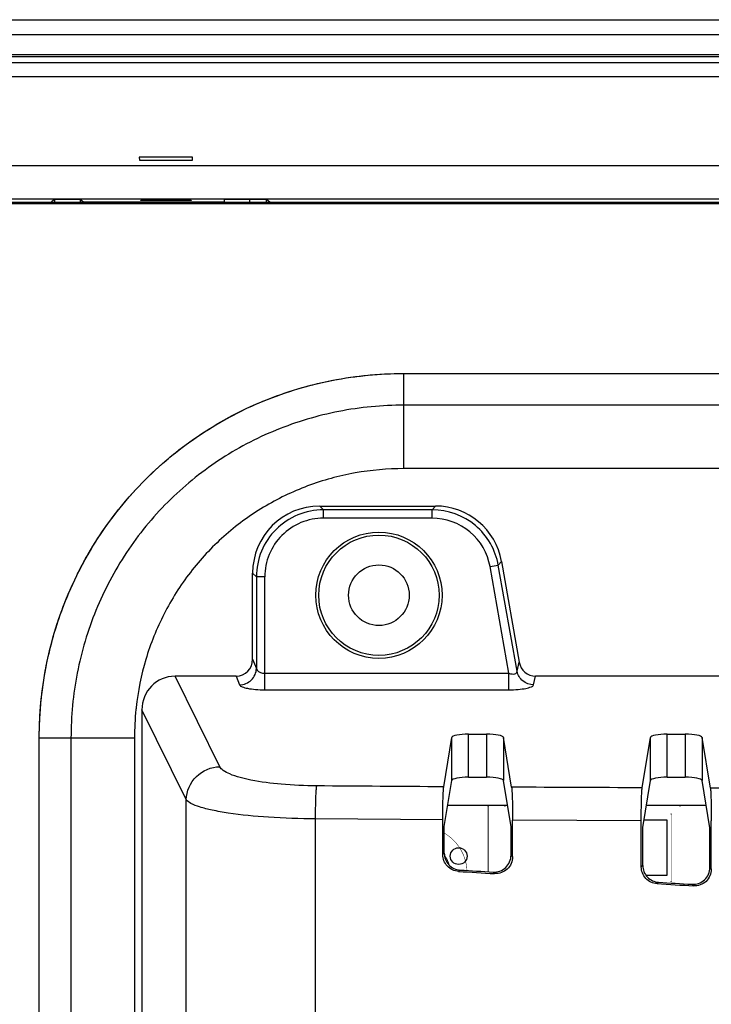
# Model space of a CAD drawing. Header units: millimetres. Extents: x 0 to 1189, y 0 to 841.
# Tile 19 of 28: x 802 to 843, y 534 to 592. Entities that reach past the tile are written whole.
import ezdxf

# ---------------------------------------------------------------- set-up
doc = ezdxf.new("R2010")
doc.units = ezdxf.units.MM
doc.header["$LTSCALE"] = 65.395
for name, color, linetype in [('FRONT_CASE-RC12_-SHAPE', 7, 'CONTINUOUS'), ('GASKET-TOPRC12W_REV01_REA-SHAPE', 7, 'CONTINUOUS'), ('GASKET-TOPRC12W_REV02_-SHAPE', 7, 'CONTINUOUS'), ('REAR_CASE-RC12-SHAPE', 7, 'CONTINUOUS'), ('REAR_COVER_RC1200WD-SHAPE', 7, 'CONTINUOUS'), ('SMPS_TOPRC_RC1-SHAPE', 7, 'CONTINUOUS')]:
    doc.layers.add(name, color=color, linetype=linetype)

msp = doc.modelspace()

# ---------------------------------------------------------------- linework, layer by layer
at = {"layer": 'FRONT_CASE-RC12_-SHAPE', "color": 7, "linetype": 'Continuous'}
for p, q in [((779.664803, 592.062508), (1094.070895, 592.062508)), ((1085.386129, 583.377742), (788.349568, 583.377742)), ((809.134576, 583.883509), (809.140138, 583.724236)), ((812.301122, 583.883509), (809.134576, 583.883509)), ((809.140138, 583.724236), (812.29556, 583.724236)), ((812.29556, 583.724236), (812.301122, 583.883509)), ((788.617849, 581.412508), (1085.117849, 581.412508)), ((804.117849, 581.397149), (803.919312, 581.238321)), ((804.117849, 581.112508), (804.117849, 581.397149)), ((804.117849, 581.397149), (805.617849, 581.397149)), ((805.617849, 581.397149), (805.617849, 581.112508)), ((805.617849, 581.397149), (805.816385, 581.238321)), ((805.816385, 581.238321), (814.198815, 581.238321)), ((809.224374, 581.312021), (809.223304, 581.342655)), ((809.223304, 581.342655), (812.212393, 581.342655)), ((812.211323, 581.312021), (809.224374, 581.312021)), ((812.212393, 581.342655), (812.211323, 581.312021)), ((814.198815, 581.238321), (814.198815, 581.397149)), ((814.198815, 581.397149), (816.698815, 581.397149)), ((815.698815, 581.112508), (815.698815, 581.397149)), ((816.698815, 581.112508), (816.698815, 581.397149)), ((816.698815, 581.397149), (816.897351, 581.238321))]:
    msp.add_line(p, q, dxfattribs=at)
at = {"layer": 'GASKET-TOPRC12W_REV01_REA-SHAPE', "color": 7, "linetype": 'Continuous'}
for p, q in [((900.367849, 581.200072), (788.717849, 581.200072)), ((815.698815, 581.388011), (814.198815, 581.388011))]:
    msp.add_line(p, q, dxfattribs=at)
at = {"layer": 'GASKET-TOPRC12W_REV02_-SHAPE', "color": 7, "linetype": 'Continuous'}
for p, q in [((1093.667849, 591.162508), (788.067849, 591.162508)), ((1093.667849, 589.968258), (788.067849, 589.968258)), ((1093.667849, 589.861747), (788.067849, 589.861747)), ((1093.667849, 589.492898), (788.067849, 589.492898)), ((1093.667849, 588.676829), (788.067849, 588.676829))]:
    msp.add_line(p, q, dxfattribs=at)
at = {"layer": 'REAR_CASE-RC12-SHAPE', "color": 7, "linetype": 'Continuous'}
for p, q in [((1085.117849, 581.112508), (788.617849, 581.112508)), ((824.85542, 569.155089), (824.85542, 571.040707)), ((824.85542, 571.040707), (1048.880277, 571.040707)), ((824.855436, 565.383853), (824.85542, 569.155089)), ((1048.880277, 569.155089), (824.85542, 569.155089)), ((1048.880263, 565.383853), (824.855436, 565.383853)), ((803.189649, 388.427212), (803.189649, 549.374936)), ((805.075267, 549.374936), (803.189649, 549.374936)), ((805.075267, 549.374936), (805.075267, 388.427212)), ((808.846504, 549.374922), (805.075267, 549.374936)), ((808.846504, 549.374922), (808.846504, 388.427228))]:
    msp.add_line(p, q, dxfattribs=at)
for centre, radius, start, end in [((825.27877, 549.388483), 16.431726, 173.72155195, 174.09105889), ((825.423874, 549.37574), 16.57737, 174.0988821, 180.0028302)]:
    msp.add_arc(centre, radius, start, end, dxfattribs=at)
for points, knots in [([(803.189649, 549.374779), (803.189649, 550.143563), (803.269039, 551.678926), (803.625772, 553.949802), (804.214254, 556.159409), (805.026052, 558.283719), (806.051218, 560.30219), (807.278225, 562.195525), (808.694219, 563.945879), (810.285087, 565.536686), (812.035493, 566.95261), (813.928868, 568.179541), (815.947356, 569.204622), (818.071656, 570.016328), (820.28119, 570.604716), (822.551833, 570.961346), (824.086973, 571.040707), (824.855592, 571.040707)], [0, 0, 0, 0, 0.067708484, 0.135116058, 0.202103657, 0.268725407, 0.335039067, 0.401122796, 0.467064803, 0.532958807, 0.598900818, 0.664984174, 0.731297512, 0.797917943, 0.86490347, 0.93230614, 1, 1, 1, 1]), ([(803.189649, 549.374936), (803.18966, 550.792665), (803.46147, 553.635777), (804.683627, 557.736532), (806.685321, 561.520791), (809.395705, 564.834533), (812.709431, 567.544947), (816.493697, 569.546679), (820.594499, 570.768876), (823.43766, 571.040696), (824.85542, 571.040707)], [0, 0, 0, 0, 0.125007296, 0.250007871, 0.375003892, 0.499997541, 0.624991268, 0.749987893, 0.874989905, 1, 1, 1, 1]), ([(824.85542, 569.155089), (823.560907, 569.155071), (820.964911, 568.907559), (817.220064, 567.793387), (813.763936, 565.967098), (810.737763, 563.492748), (808.263382, 560.466598), (806.437035, 557.01047), (805.32281, 553.265561), (805.075284, 550.669496), (805.075267, 549.374936)], [0, 0, 0, 0, 0.12500801, 0.250008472, 0.375003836, 0.499996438, 0.624989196, 0.749984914, 0.874987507, 1, 1, 1, 1]), ([(824.855436, 565.383853), (823.882606, 565.383833), (821.932499, 565.212594), (819.102794, 564.438933), (816.459249, 563.164181), (814.095446, 561.424565), (812.094693, 559.277186), (810.525686, 556.796688), (809.437885, 554.071947), (809.051988, 552.152445), (808.945599, 551.185463)], [0, 0, 0, 0, 0.125011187, 0.250012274, 0.375009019, 0.500002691, 0.624995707, 0.749990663, 0.874990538, 1, 1, 1, 1])]:
    msp.add_open_spline(points, degree=3, knots=knots, dxfattribs=at)
at = {"layer": 'REAR_COVER_RC1200WD-SHAPE', "color": 7, "linetype": 'Continuous'}
for p, q in [((819.852627, 563.162508), (820.075162, 562.939973)), ((819.852627, 563.162508), (826.724222, 563.162508)), ((820.075162, 562.441876), (820.075162, 562.939973)), ((826.537494, 562.939973), (820.075162, 562.939973)), ((826.724222, 563.162508), (826.537494, 562.939973)), ((826.537494, 562.441876), (826.537494, 562.939973)), ((826.537494, 562.441876), (820.075162, 562.441876)), ((829.971205, 559.560651), (830.461735, 559.647144)), ((831.088616, 553.223499), (829.971205, 559.560651)), ((830.648463, 559.869678), (830.461735, 559.647144)), ((831.57358, 553.341558), (830.461735, 559.647144)), ((830.648463, 559.869678), (831.704215, 553.882212)), ((815.867849, 554.055199), (815.867849, 559.177729)), ((815.867849, 559.177729), (816.090383, 558.955195)), ((816.090383, 558.955195), (816.090383, 553.514545)), ((816.58848, 558.955195), (816.090383, 558.955195)), ((816.58848, 552.245351), (816.58848, 558.955195)), ((815.867849, 554.055199), (816.090383, 553.514545)), ((831.57358, 553.341558), (831.704215, 553.882212)), ((813.915176, 547.672769), (811.255577, 553.051384)), ((814.882219, 553.051384), (811.255577, 553.051384)), ((814.882219, 553.051384), (815.094188, 552.536398)), ((816.58848, 553.223499), (831.088616, 553.223499)), ((831.088616, 552.245351), (831.088616, 553.223499)), ((832.55464, 552.536398), (832.679074, 553.051384)), ((850.709116, 553.051384), (832.679074, 553.051384)), ((816.58848, 552.245351), (831.088616, 552.245351)), ((809.288266, 551.051139), (809.288266, 393.804041)), ((811.926133, 545.716474), (809.288266, 551.051139)), ((827.218977, 546.48012), (827.699147, 549.402829)), ((827.699147, 546.846978), (827.699147, 549.402829)), ((828.698537, 547.052116), (828.698537, 549.607968)), ((828.698537, 549.607968), (829.76716, 549.607968)), ((829.76716, 549.607968), (829.76716, 547.052116)), ((830.766551, 549.402829), (830.766551, 546.846978)), ((831.250552, 546.456802), (830.766551, 549.402829)), ((839.009106, 546.420038), (839.499147, 549.402829)), ((839.499147, 546.846978), (839.499147, 549.402829)), ((840.498537, 547.052116), (840.498537, 549.607968)), ((840.498537, 549.607968), (841.56716, 549.607968)), ((841.56716, 549.607968), (841.56716, 547.052116)), ((842.566551, 549.402829), (842.566551, 546.846978)), ((843.059048, 546.405086), (842.566551, 549.402829)), ((827.250933, 544.118781), (827.699147, 546.846978)), ((828.698537, 547.052116), (829.76716, 547.052116)), ((831.218536, 544.095823), (830.766551, 546.846978)), ((839.041069, 544.058741), (839.499147, 546.846978)), ((840.498537, 547.052116), (841.56716, 547.052116)), ((843.027047, 544.044019), (842.566551, 546.846978)), ((811.926133, 532.234287), (811.926133, 545.716474)), ((819.600927, 531.538519), (819.600927, 544.575233)), ((827.163683, 544.52381), (819.600927, 544.575233)), ((827.163683, 542.449948), (827.163683, 544.523809)), ((831.305944, 542.315539), (831.305944, 544.499931)), ((838.953809, 544.463812), (831.305944, 544.499931)), ((838.953809, 541.722397), (838.953809, 544.463812)), ((843.114407, 541.588284), (843.114407, 544.448504)), ((827.250933, 542.532049), (827.250933, 544.118781)), ((831.218536, 542.408429), (831.218536, 544.095823)), ((839.041069, 541.804507), (839.041069, 544.058741)), ((843.027047, 541.681124), (843.027047, 544.044019)), ((827.250933, 542.532049), (827.163683, 542.449948)), ((831.218536, 542.408429), (831.305944, 542.315539)), ((839.041069, 541.804507), (838.953809, 541.722397)), ((828.188671, 541.533627), (828.10142, 541.451526)), ((830.157461, 541.411909), (830.244874, 541.319014)), ((843.027047, 541.681124), (843.114407, 541.588284)), ((839.979129, 540.806388), (839.891868, 540.724277)), ((841.966338, 540.684216), (842.053702, 540.591372))]:
    msp.add_line(p, q, dxfattribs=at)
for radius in [3.75, 3.575023, 1.8]:
    msp.add_circle((823.367849, 557.862508), radius, dxfattribs=at)
for centre, major_axis, ratio, start_param, end_param in [((819.883128, 559.147228), (2.849994, -2.849994), 0.992432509, 2.359992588, 3.923192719), ((826.698629, 559.147228), (2.587865, 3.084097), 0.993541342, -0.694942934, 0.694942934), ((814.864029, 554.073725), (-0.390547, 0.948846), 0.974585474, 2.760102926, 4.312777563), ((832.689752, 554.073725), (-0.240416, -0.994997), 0.976915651, -1.150551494, 0.231803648), ((811.299282, 551.006703), (-0.911078, 1.842511), 0.973019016, -0.448442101, 1.100619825), ((828.698537, 549.395411), (1, 0), 0.212556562, 1.570796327, 3.106686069), ((829.76716, 549.395411), (1, 0), 0.212556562, 0.034906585, 1.570796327), ((840.498537, 549.395411), (1, 0), 0.212556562, 1.570796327, 3.106686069), ((841.56716, 549.395411), (1, 0), 0.212556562, 0.034906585, 1.570796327), ((828.698537, 546.83956), (1, 0), 0.212556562, 1.570796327, 3.106686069), ((829.76716, 546.83956), (1, 0), 0.212556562, 0.034906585, 1.570796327), ((840.498537, 546.83956), (1, 0), 0.212556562, 1.570796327, 3.106686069), ((841.56716, 546.83956), (1, 0), 0.212556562, 0.034906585, 1.570796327), ((861.867849, 581.421536), (1201.697289, -73.236069), 0.034856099, -1.596774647, -1.594990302), ((861.867849, 581.421536), (1199.197294, -73.083709), 0.034856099, -1.596760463, -1.595118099), ((861.867849, 581.421536), (1201.697289, -73.236069), 0.034856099, -1.586960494, -1.585161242), ((861.867849, 581.421536), (1199.197294, -73.083709), 0.034856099, -1.586925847, -1.585268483)]:
    msp.add_ellipse(centre, major_axis=major_axis, ratio=ratio, start_param=start_param, end_param=end_param, dxfattribs=at)
for points, knots in [([(820.075162, 562.939973), (819.556277, 562.939452), (818.507859, 562.732188), (817.182987, 561.845051), (816.297578, 560.520243), (816.090881, 559.473164), (816.090383, 558.955195)], [0, 0, 0, 0, 0.250297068, 0.500306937, 0.75014424, 1, 1, 1, 1]), ([(830.461735, 559.647144), (830.303084, 560.542392), (829.322163, 562.275298), (827.445428, 562.939235), (826.537494, 562.939973)], [0, 0, 0, 0, 0.5003473, 1, 1, 1, 1]), ([(820.075162, 562.441876), (819.620978, 562.441811), (818.703094, 562.261418), (817.542966, 561.485354), (816.768439, 560.325285), (816.588499, 559.408577), (816.58848, 558.955195)], [0, 0, 0, 0, 0.250303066, 0.500307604, 0.75013871, 1, 1, 1, 1]), ([(829.971205, 559.560651), (829.832909, 560.344238), (828.975429, 561.861872), (827.332085, 562.44184), (826.537494, 562.441876)], [0, 0, 0, 0, 0.500348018, 1, 1, 1, 1]), ([(815.094188, 552.536398), (815.346493, 552.540887), (815.86398, 552.750238), (816.085785, 553.265414), (816.090383, 553.514545)], [0, 0, 0, 0, 0.50316181, 1, 1, 1, 1]), ([(816.090383, 553.514545), (816.09557, 553.476805), (816.183532, 553.285153), (816.424938, 553.223508), (816.58848, 553.223498)], [0, 0, 0, 0, 0.188928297, 1, 1, 1, 1]), ([(831.088616, 553.223499), (831.149392, 553.20397), (831.266181, 553.177029), (831.425629, 553.176394), (831.550531, 553.232765), (831.574509, 553.309336), (831.573576, 553.341578)], [0, 0, 0, 0, 0.334838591, 0.623083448, 0.830812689, 1, 1, 1, 1]), ([(832.55464, 552.536398), (832.328875, 552.538756), (831.867544, 552.700891), (831.616147, 553.122506), (831.57358, 553.341558)], [0, 0, 0, 0, 0.502926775, 1, 1, 1, 1]), ([(815.094188, 552.536398), (815.117586, 552.479562), (815.295556, 552.392658), (815.60691, 552.31478), (816.065463, 552.257881), (816.40531, 552.245355), (816.58848, 552.245351)], [0, 0, 0, 0, 0.118954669, 0.339404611, 0.645498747, 1, 1, 1, 1]), ([(831.088616, 552.245351), (831.270934, 552.245352), (831.608813, 552.256844), (832.065321, 552.314597), (832.366268, 552.387432), (832.541158, 552.480667), (832.55464, 552.536398)], [0, 0, 0, 0, 0.358376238, 0.667989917, 0.887291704, 1, 1, 1, 1]), ([(811.926133, 545.716474), (811.937129, 546.214124), (812.381452, 547.240203), (813.411798, 547.662009), (813.915176, 547.672769)], [0, 0, 0, 0, 0.497142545, 1, 1, 1, 1]), ([(819.671272, 546.531528), (818.968607, 546.5368), (817.659564, 546.593384), (815.929503, 546.817041), (814.761865, 547.103311), (814.148967, 547.408325), (813.959619, 547.582956), (813.915176, 547.672769)], [0, 0, 0, 0, 0.352669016, 0.656216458, 0.876370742, 0.949707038, 1, 1, 1, 1]), ([(819.600927, 544.575233), (819.604063, 544.994908), (819.611558, 545.564008), (819.643093, 546.215405), (819.656939, 546.448703), (819.671272, 546.531528)], [0, 0, 0, 0, 0.64297016, 0.871223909, 1, 1, 1, 1]), ([(827.163683, 544.523809), (827.163683, 544.943416), (827.166967, 545.512471), (827.193307, 546.163948), (827.205363, 546.397257), (827.218977, 546.48012)], [0, 0, 0, 0, 0.643003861, 0.871319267, 1, 1, 1, 1]), ([(831.250552, 546.456802), (831.264163, 546.373953), (831.276259, 546.140698), (831.302641, 545.489033), (831.305944, 544.919777), (831.305944, 544.499931)], [0, 0, 0, 0, 0.128622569, 0.356815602, 1, 1, 1, 1]), ([(838.953809, 544.463812), (838.953809, 544.883409), (838.957094, 545.452442), (838.983435, 546.103891), (838.995493, 546.337182), (839.009106, 546.420038)], [0, 0, 0, 0, 0.643016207, 0.871323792, 1, 1, 1, 1]), ([(843.059048, 546.405086), (843.072659, 546.322239), (843.084743, 546.088983), (843.11111, 545.437414), (843.114407, 544.868253), (843.114407, 544.448504)], [0, 0, 0, 0, 0.128639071, 0.356868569, 1, 1, 1, 1]), ([(819.600927, 544.575233), (818.668111, 544.580471), (816.93297, 544.637851), (814.881605, 544.830894), (813.521877, 545.065533), (812.777255, 545.250313), (812.257364, 545.444961), (811.990798, 545.618482), (811.926133, 545.716479)], [0, 0, 0, 0, 0.356518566, 0.663295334, 0.786190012, 0.884082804, 0.955127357, 1, 1, 1, 1]), ([(828.10142, 541.451526), (827.856381, 541.466682), (827.359528, 541.694296), (827.163683, 542.204336), (827.163683, 542.449948)], [0, 0, 0, 0, 0.49989343, 1, 1, 1, 1]), ([(827.250933, 542.532049), (827.250933, 542.286437), (827.446779, 541.776397), (827.943631, 541.548783), (828.188671, 541.533627)], [0, 0, 0, 0, 0.500106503, 1, 1, 1, 1]), ([(830.157461, 541.411909), (830.421316, 541.395604), (830.987292, 541.591372), (831.218536, 542.144092), (831.218536, 542.408429)], [0, 0, 0, 0, 0.500019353, 1, 1, 1, 1]), ([(831.305944, 542.315539), (831.305944, 542.051202), (831.074703, 541.498482), (830.508729, 541.30271), (830.244874, 541.319014)], [0, 0, 0, 0, 0.499980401, 1, 1, 1, 1]), ([(839.041069, 541.804507), (839.041069, 541.558903), (839.237046, 541.048822), (839.734053, 540.821462), (839.979129, 540.806388)], [0, 0, 0, 0, 0.500065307, 1, 1, 1, 1]), ([(839.891868, 540.724277), (839.646792, 540.739351), (839.149786, 540.966712), (838.953809, 541.476794), (838.953809, 541.722397)], [0, 0, 0, 0, 0.499934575, 1, 1, 1, 1]), ([(841.966338, 540.684216), (842.230184, 540.668002), (842.796011, 540.864135), (843.027047, 541.416801), (843.027047, 541.681124)], [0, 0, 0, 0, 0.500020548, 1, 1, 1, 1]), ([(843.114407, 541.588284), (843.114407, 541.323962), (842.883374, 540.771296), (842.317549, 540.575159), (842.053702, 540.591372)], [0, 0, 0, 0, 0.499979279, 1, 1, 1, 1])]:
    msp.add_open_spline(points, degree=3, knots=knots, dxfattribs=at)
for points in [[(827.218977, 546.48012), (824.703064, 546.495572), (822.187162, 546.512707), (819.671272, 546.531528)], [(839.009106, 546.420038), (836.422913, 546.430514), (833.836727, 546.442768), (831.250552, 546.456802)], [(850.803282, 546.38459), (848.221867, 546.389651), (845.640454, 546.396483), (843.059048, 546.405086)]]:
    msp.add_open_spline(points, degree=3, dxfattribs=at)
at = {"layer": 'SMPS_TOPRC_RC1-SHAPE', "color": 7, "linetype": 'Continuous'}
for p, q in [((831.010433, 545.362508), (827.455264, 545.362508)), ((842.810433, 545.362508), (839.255264, 545.362508)), ((839.115458, 544.511534), (840.480387, 544.511534)), ((840.480387, 544.511534), (840.480387, 541.211534)), ((840.480387, 541.211534), (839.241389, 541.211534))]:
    msp.add_line(p, q, dxfattribs=at)
at = {"layer": 'SMPS_TOPRC_RC1-SHAPE', "color": 3, "linetype": 'Continuous', "const_width": 0.05945}
for points in [[(827.455104, 545.361534), (831.010593, 545.361534)], [(829.855387, 545.361534), (829.855387, 541.430578)], [(839.255104, 545.361534), (842.810593, 545.361534)]]:
    msp.add_lwpolyline(points, dxfattribs=at)
at = {"layer": 'SMPS_TOPRC_RC1-SHAPE', "color": 6, "linetype": 'Continuous', "const_width": 0.01189}
for points in [[(840.730387, 544.861534), (839.172959, 544.861534)], [(840.730387, 540.861534), (840.730387, 544.861534)], [(839.720954, 540.861534), (840.730387, 540.861534)]]:
    msp.add_lwpolyline(points, dxfattribs=at)
at = {"layer": 'SMPS_TOPRC_RC1-SHAPE', "color": 6, "linetype": 'Continuous', "const_width": 0.030201}
msp.add_lwpolyline([(828.601474, 541.508183, 0.251372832), (827.251206, 543.730962)], format="xyb", dxfattribs=at)
at = {"layer": 'SMPS_TOPRC_RC1-SHAPE', "color": 3, "linetype": 'Continuous', "const_width": 0.05945}
msp.add_lwpolyline([(827.541672, 541.829446, 0.091320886), (827.26432, 542.399517)], format="xyb", dxfattribs=at)
at = {"layer": 'SMPS_TOPRC_RC1-SHAPE', "color": 7, "linetype": 'Continuous'}
for centre, radius in [((829.855387, 545.361534), 0.025), ((830.855387, 545.361534), 0.025), ((841.255387, 545.361534), 0.025), ((840.730387, 544.861534), 0.005), ((828.105387, 542.361534), 0.5), ((840.730387, 540.861534), 0.005)]:
    msp.add_circle(centre, radius, dxfattribs=at)

doc.saveas('drawing.dxf')
